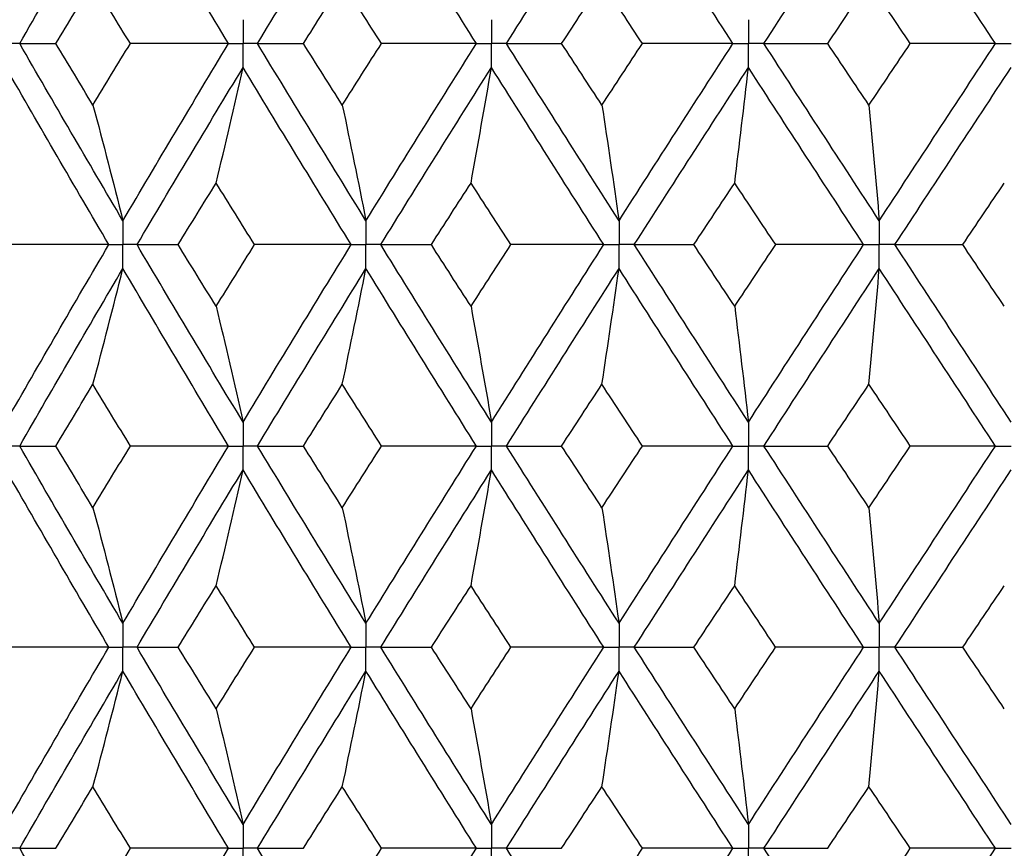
# Paper-space layout '_Right' of a CAD drawing. Header units: millimetres. Extents: x -25 to 310, y -1 to 320.
# Tile 34 of 51: x -9.52 to -2.06, y 47.65 to 53.93. Entities that reach past the tile are written whole.
import ezdxf

# ---------------------------------------------------------------- set-up
doc = ezdxf.new("R2010")
doc.units = ezdxf.units.MM

psp = doc.layouts.new('_Right')

# ---------------------------------------------------------------- linework, layer by layer
at = {"color": 7, "linetype": 'Continuous', "lineweight": 25}
for points in [[(-9.5211, 53.7494), (-9.2639, 54.1967), (-9.0032, 54.6449), (-8.7394, 55.0933)], [(-7.9391, 53.7494), (-8.2087, 54.1967), (-8.4756, 54.6449), (-8.7394, 55.0933)], [(-7.7201, 53.7494), (-7.449, 54.1967), (-7.1751, 54.6449), (-6.8986, 55.0933)], [(-6.0625, 53.7494), (-6.3434, 54.1967), (-6.6222, 54.6449), (-6.8986, 55.0933)], [(-5.8345, 53.7494), (-5.5525, 54.1967), (-5.2683, 54.6449), (-4.9823, 55.0933)], [(-4.1195, 53.7494), (-4.4086, 54.1967), (-4.6963, 54.6449), (-4.9823, 55.0933)], [(-3.885, 53.7494), (-3.5952, 54.1967), (-3.3039, 54.6449), (-3.0114, 55.0933)], [(-2.1314, 53.7494), (-2.4254, 54.1967), (-2.7189, 54.6449), (-3.0114, 55.0933)], [(-9.2471, 53.7495), (-9.1539, 53.905), (-9.0603, 54.0606), (-8.9663, 54.2163)], [(-8.6832, 53.7495), (-8.7779, 53.905), (-8.8723, 54.0606), (-8.9663, 54.2163)], [(-7.3723, 53.7495), (-7.2745, 53.905), (-7.1763, 54.0606), (-7.0778, 54.2163)], [(-6.7814, 53.7495), (-6.8805, 53.905), (-6.9793, 54.0606), (-7.0778, 54.2163)], [(-5.4167, 53.7495), (-5.3153, 53.905), (-5.2136, 54.0606), (-5.1117, 54.2163)], [(-4.8053, 53.7495), (-4.9076, 53.905), (-5.0098, 54.0606), (-5.1117, 54.2163)], [(-3.4018, 53.7495), (-3.2979, 53.905), (-3.1938, 54.0606), (-3.0896, 54.2163)], [(-2.7766, 53.7495), (-2.881, 53.905), (-2.9854, 54.0606), (-3.0896, 54.2163)], [(-9.5211, 53.7494), (-9.4318, 53.7494), (-9.3405, 53.7495), (-9.2471, 53.7495)], [(-8.7394, 52.4071), (-9.0033, 52.8553), (-9.2638, 53.302), (-9.5211, 53.7494)], [(-8.9663, 53.2835), (-9.0603, 53.439), (-9.1539, 53.5942), (-9.2471, 53.7495)], [(-8.9663, 53.2835), (-8.8723, 53.439), (-8.7779, 53.5942), (-8.6832, 53.7495)], [(-8.7394, 52.4071), (-8.4755, 52.8553), (-8.2088, 53.302), (-7.9391, 53.7494)], [(-7.9391, 53.7494), (-8.1866, 53.7494), (-8.4346, 53.7495), (-8.6832, 53.7495)], [(-7.7201, 53.7494), (-7.6061, 53.7494), (-7.4902, 53.7495), (-7.3723, 53.7495)], [(-6.8986, 52.4071), (-7.1751, 52.8553), (-7.4489, 53.302), (-7.7201, 53.7494)], [(-7.0778, 53.2835), (-7.1763, 53.439), (-7.2744, 53.5942), (-7.3723, 53.7495)], [(-7.0778, 53.2835), (-6.9793, 53.439), (-6.8805, 53.5942), (-6.7814, 53.7495)], [(-6.8986, 52.4071), (-6.6222, 52.8553), (-6.3435, 53.302), (-6.0625, 53.7494)], [(-6.0625, 53.7494), (-6.3014, 53.7494), (-6.541, 53.7495), (-6.7814, 53.7495)], [(-5.8345, 53.7494), (-5.6971, 53.7494), (-5.5578, 53.7495), (-5.4167, 53.7495)], [(-4.9823, 52.4071), (-5.2684, 52.8553), (-5.5524, 53.302), (-5.8345, 53.7494)], [(-5.1117, 53.2835), (-5.2136, 53.439), (-5.3153, 53.5942), (-5.4167, 53.7495)], [(-5.1117, 53.2835), (-5.0098, 53.439), (-4.9077, 53.5942), (-4.8053, 53.7495)], [(-4.9823, 52.4071), (-4.6962, 52.8553), (-4.4087, 53.302), (-4.1195, 53.7494)], [(-4.1195, 53.7494), (-4.3471, 53.7494), (-4.5757, 53.7495), (-4.8053, 53.7495)], [(-3.885, 53.7494), (-3.7256, 53.7494), (-3.5645, 53.7495), (-3.4018, 53.7495)], [(-3.0114, 52.4071), (-3.3039, 52.8553), (-3.5951, 53.302), (-3.885, 53.7494)], [(-3.0896, 53.2835), (-3.1938, 53.439), (-3.2978, 53.5942), (-3.4018, 53.7495)], [(-3.0896, 53.2835), (-2.9854, 53.439), (-2.8811, 53.5942), (-2.7766, 53.7495)], [(-3.0114, 52.4071), (-2.7189, 52.8553), (-2.4256, 53.302), (-2.1314, 53.7494)], [(-2.1314, 53.7494), (-2.3453, 53.7494), (-2.5604, 53.7495), (-2.7766, 53.7495)], [(-8.846, 52.2258), (-9.1091, 52.674), (-9.3688, 53.1208), (-9.6251, 53.5682)], [(-8.6324, 52.2258), (-8.3677, 52.674), (-8.1002, 53.1208), (-7.8298, 53.5682)], [(-8.033, 52.6924), (-7.964, 52.9825), (-7.8962, 53.2744), (-7.8298, 53.5682)], [(-7.0104, 52.2258), (-7.2863, 52.674), (-7.5593, 53.1208), (-7.8298, 53.5682)], [(-6.7866, 52.2258), (-6.5094, 52.674), (-6.2301, 53.1208), (-5.9486, 53.5682)], [(-6.1031, 52.6924), (-6.0506, 52.9825), (-5.9991, 53.2744), (-5.9486, 53.5682)], [(-5.098, 52.2258), (-5.3836, 52.674), (-5.6671, 53.1208), (-5.9486, 53.5682)], [(-4.8664, 52.2258), (-4.5799, 52.674), (-4.2919, 53.1208), (-4.0023, 53.5682)], [(-4.1063, 52.6924), (-4.0709, 52.9825), (-4.0363, 53.2744), (-4.0023, 53.5682)], [(-3.1297, 52.2258), (-3.422, 52.674), (-3.7128, 53.1208), (-4.0023, 53.5682)], [(-2.8929, 52.2258), (-2.6001, 52.674), (-2.3066, 53.1208), (-2.0122, 53.5682)], [(-8.9663, 53.2835), (-8.8892, 52.9933), (-8.8135, 52.7012), (-8.7394, 52.4071)], [(-7.0778, 53.2835), (-7.0169, 52.9933), (-6.9572, 52.7012), (-6.8986, 52.4071)], [(-5.1117, 53.2835), (-5.0677, 52.9933), (-5.0246, 52.7012), (-4.9823, 52.4071)], [(-3.0896, 53.2835), (-3.063, 52.9933), (-3.0369, 52.7012), (-3.0114, 52.4071)], [(-8.3213, 52.2257), (-8.2256, 52.3814), (-8.1295, 52.537), (-8.033, 52.6924)], [(-7.7427, 52.2257), (-7.8398, 52.3814), (-7.9366, 52.537), (-8.033, 52.6924)], [(-6.4035, 52.2257), (-6.3036, 52.3814), (-6.2035, 52.537), (-6.1031, 52.6924)], [(-5.8011, 52.2257), (-5.902, 52.3814), (-6.0027, 52.537), (-6.1031, 52.6924)], [(-4.4155, 52.2257), (-4.3126, 52.3814), (-4.2095, 52.537), (-4.1063, 52.6924)], [(-3.7959, 52.2257), (-3.8996, 52.3814), (-4.003, 52.537), (-4.1063, 52.6924)], [(-2.3791, 52.2257), (-2.2743, 52.3814), (-2.1694, 52.537), (-2.0644, 52.6924)], [(-9.6251, 50.8811), (-9.3687, 51.3294), (-9.1089, 51.7778), (-8.846, 52.2258)], [(-8.846, 52.2258), (-9.0967, 52.2258), (-9.3479, 52.2257), (-9.5995, 52.2257)], [(-7.8298, 50.8811), (-8.1002, 51.3294), (-8.3679, 51.7778), (-8.6324, 52.2258)], [(-8.6324, 52.2258), (-8.5307, 52.2258), (-8.427, 52.2257), (-8.3213, 52.2257)], [(-8.033, 51.7583), (-8.1295, 51.9141), (-8.2256, 52.0699), (-8.3213, 52.2257)], [(-8.033, 51.7583), (-7.9366, 51.9141), (-7.8398, 52.0699), (-7.7427, 52.2257)], [(-7.8298, 50.8811), (-7.5593, 51.3294), (-7.286, 51.7778), (-7.0104, 52.2258)], [(-7.0104, 52.2258), (-7.2538, 52.2258), (-7.4979, 52.2257), (-7.7427, 52.2257)], [(-5.9486, 50.8811), (-6.2302, 51.3294), (-6.5097, 51.7778), (-6.7866, 52.2258)], [(-6.7866, 52.2258), (-6.6608, 52.2258), (-6.5331, 52.2257), (-6.4035, 52.2257)], [(-6.1031, 51.7583), (-6.2035, 51.9141), (-6.3036, 52.0699), (-6.4035, 52.2257)], [(-6.1031, 51.7583), (-6.0027, 51.9141), (-5.902, 52.0699), (-5.8011, 52.2257)], [(-5.9486, 50.8811), (-5.6671, 51.3294), (-5.3834, 51.7778), (-5.098, 52.2258)], [(-5.098, 52.2258), (-5.3315, 52.2258), (-5.5658, 52.2257), (-5.8011, 52.2257)], [(-4.0023, 50.8811), (-4.2919, 51.3294), (-4.5801, 51.7778), (-4.8664, 52.2258)], [(-4.8664, 52.2258), (-4.7179, 52.2258), (-4.5676, 52.2257), (-4.4155, 52.2257)], [(-4.1063, 51.7583), (-4.2095, 51.9141), (-4.3126, 52.0699), (-4.4155, 52.2257)], [(-4.1063, 51.7583), (-4.003, 51.9141), (-3.8995, 52.0699), (-3.7959, 52.2257)], [(-4.0023, 50.8811), (-3.7128, 51.3294), (-3.4217, 51.7778), (-3.1297, 52.2258)], [(-3.1297, 52.2258), (-3.3507, 52.2258), (-3.5728, 52.2257), (-3.7959, 52.2257)], [(-2.0122, 50.8811), (-2.3066, 51.3294), (-2.6004, 51.7778), (-2.8929, 52.2258)], [(-2.8929, 52.2258), (-2.7233, 52.2258), (-2.552, 52.2257), (-2.3791, 52.2257)], [(-2.0644, 51.7583), (-2.1694, 51.9141), (-2.2743, 52.0699), (-2.3791, 52.2257)], [(-9.5211, 50.6996), (-9.2638, 51.1479), (-9.0031, 51.5964), (-8.7394, 52.0444)], [(-8.9663, 51.1673), (-8.8892, 51.4578), (-8.8136, 51.7502), (-8.7394, 52.0444)], [(-7.9391, 50.6996), (-8.2088, 51.1479), (-8.4757, 51.5964), (-8.7394, 52.0444)], [(-7.7201, 50.6996), (-7.4489, 51.1479), (-7.175, 51.5964), (-6.8986, 52.0444)], [(-7.0778, 51.1673), (-7.0169, 51.4578), (-6.9572, 51.7502), (-6.8986, 52.0444)], [(-6.0625, 50.6996), (-6.3435, 51.1479), (-6.6223, 51.5964), (-6.8986, 52.0444)], [(-5.8345, 50.6996), (-5.5524, 51.1479), (-5.2682, 51.5964), (-4.9823, 52.0444)], [(-5.1117, 51.1673), (-5.0677, 51.4578), (-5.0246, 51.7502), (-4.9823, 52.0444)], [(-4.1195, 50.6996), (-4.4087, 51.1479), (-4.6964, 51.5964), (-4.9823, 52.0444)], [(-3.885, 50.6996), (-3.5951, 51.1479), (-3.3037, 51.5964), (-3.0114, 52.0444)], [(-3.0896, 51.1673), (-3.063, 51.4578), (-3.0369, 51.7502), (-3.0114, 52.0444)], [(-2.1313, 50.6996), (-2.4256, 51.1479), (-2.7191, 51.5964), (-3.0114, 52.0444)], [(-8.033, 51.7583), (-7.9639, 51.4677), (-7.8962, 51.1753), (-7.8298, 50.8811)], [(-6.1031, 51.7583), (-6.0506, 51.4677), (-5.9991, 51.1753), (-5.9486, 50.8811)], [(-4.1063, 51.7583), (-4.0709, 51.4677), (-4.0363, 51.1753), (-4.0023, 50.8811)], [(-9.2475, 50.6996), (-9.1541, 50.8555), (-9.0604, 51.0114), (-8.9663, 51.1673)], [(-8.6829, 50.6996), (-8.7777, 50.8555), (-8.8722, 51.0114), (-8.9663, 51.1673)], [(-7.3726, 50.6996), (-7.2747, 50.8555), (-7.1764, 51.0114), (-7.0778, 51.1673)], [(-6.7811, 50.6996), (-6.8803, 50.8555), (-6.9792, 51.0114), (-7.0778, 51.1673)], [(-5.4171, 50.6996), (-5.3155, 50.8555), (-5.2137, 51.0114), (-5.1117, 51.1673)], [(-4.805, 50.6996), (-4.9074, 50.8555), (-5.0097, 51.0114), (-5.1117, 51.1673)], [(-3.4021, 50.6996), (-3.2981, 50.8555), (-3.1939, 51.0114), (-3.0896, 51.1673)], [(-2.7762, 50.6996), (-2.8808, 50.8555), (-2.9853, 51.0114), (-3.0896, 51.1673)], [(-9.5211, 50.6996), (-9.4319, 50.6996), (-9.3407, 50.6996), (-9.2475, 50.6996)], [(-8.7394, 49.3559), (-9.003, 49.803), (-9.2637, 50.2512), (-9.5211, 50.6996)], [(-8.9663, 50.2322), (-9.0604, 50.388), (-9.1541, 50.5438), (-9.2475, 50.6996)], [(-8.9663, 50.2322), (-8.8722, 50.388), (-8.7777, 50.5438), (-8.6829, 50.6996)], [(-8.7394, 49.3559), (-8.4758, 49.803), (-8.2089, 50.2512), (-7.9391, 50.6996)], [(-7.9391, 50.6996), (-8.1864, 50.6996), (-8.4344, 50.6996), (-8.6829, 50.6996)], [(-7.7201, 50.6996), (-7.6063, 50.6996), (-7.4904, 50.6996), (-7.3726, 50.6996)], [(-6.8986, 49.3559), (-7.1749, 49.803), (-7.4488, 50.2512), (-7.7201, 50.6996)], [(-7.0778, 50.2322), (-7.1764, 50.388), (-7.2747, 50.5438), (-7.3726, 50.6996)], [(-7.0778, 50.2322), (-6.9792, 50.388), (-6.8803, 50.5438), (-6.7811, 50.6996)], [(-6.8986, 49.3559), (-6.6224, 49.803), (-6.3436, 50.2512), (-6.0625, 50.6996)], [(-6.0625, 50.6996), (-6.3012, 50.6996), (-6.5408, 50.6996), (-6.7811, 50.6996)], [(-5.8345, 50.6996), (-5.6972, 50.6996), (-5.5581, 50.6996), (-5.4171, 50.6996)], [(-4.9823, 49.3559), (-5.2681, 49.803), (-5.5523, 50.2512), (-5.8345, 50.6996)], [(-5.1117, 50.2322), (-5.2137, 50.388), (-5.3155, 50.5438), (-5.4171, 50.6996)], [(-5.1117, 50.2322), (-5.0097, 50.388), (-4.9074, 50.5438), (-4.805, 50.6996)], [(-4.9823, 49.3559), (-4.6965, 49.803), (-4.4088, 50.2512), (-4.1195, 50.6996)], [(-4.1195, 50.6996), (-4.347, 50.6996), (-4.5755, 50.6996), (-4.805, 50.6996)], [(-3.885, 50.6996), (-3.7258, 50.6996), (-3.5648, 50.6996), (-3.4021, 50.6996)], [(-3.0114, 49.3559), (-3.3036, 49.803), (-3.595, 50.2512), (-3.885, 50.6996)], [(-3.0896, 50.2322), (-3.1939, 50.388), (-3.2981, 50.5438), (-3.4021, 50.6996)], [(-3.0896, 50.2322), (-2.9853, 50.388), (-2.8808, 50.5438), (-2.7762, 50.6996)], [(-3.0114, 49.3559), (-2.7192, 49.803), (-2.4257, 50.2512), (-2.1313, 50.6996)], [(-2.1313, 50.6996), (-2.3451, 50.6996), (-2.5601, 50.6996), (-2.7762, 50.6996)], [(-8.8461, 49.1747), (-9.1088, 49.6217), (-9.3686, 50.0698), (-9.6251, 50.5182)], [(-8.6324, 49.1747), (-8.368, 49.6217), (-8.1003, 50.0698), (-7.8298, 50.5182)], [(-8.033, 49.6412), (-7.9639, 49.9316), (-7.8962, 50.224), (-7.8298, 50.5182)], [(-7.0105, 49.1747), (-7.286, 49.6217), (-7.5592, 50.0698), (-7.8298, 50.5182)], [(-6.7866, 49.1747), (-6.5097, 49.6217), (-6.2303, 50.0698), (-5.9486, 50.5182)], [(-6.1031, 49.6412), (-6.0506, 49.9316), (-5.9991, 50.224), (-5.9486, 50.5182)], [(-5.098, 49.1747), (-5.3833, 49.6217), (-5.667, 50.0698), (-5.9486, 50.5182)], [(-4.8664, 49.1747), (-4.5802, 49.6217), (-4.292, 50.0698), (-4.0023, 50.5182)], [(-4.1063, 49.6412), (-4.0709, 49.9316), (-4.0363, 50.224), (-4.0023, 50.5182)], [(-3.1298, 49.1747), (-3.4217, 49.6217), (-3.7127, 50.0698), (-4.0023, 50.5182)], [(-2.8929, 49.1747), (-2.6004, 49.6217), (-2.3067, 50.0698), (-2.0122, 50.5182)], [(-8.9663, 50.2322), (-8.8892, 49.9419), (-8.8136, 49.6498), (-8.7394, 49.3559)], [(-7.0778, 50.2322), (-7.0169, 49.9419), (-6.9572, 49.6498), (-6.8986, 49.3559)], [(-5.1117, 50.2322), (-5.0677, 49.9419), (-5.0246, 49.6498), (-4.9823, 49.3559)], [(-3.0896, 50.2322), (-3.063, 49.9419), (-3.037, 49.6498), (-3.0114, 49.3559)], [(-8.321, 49.1748), (-8.2254, 49.3302), (-8.1294, 49.4857), (-8.033, 49.6412)], [(-7.743, 49.1748), (-7.84, 49.3302), (-7.9367, 49.4857), (-8.033, 49.6412)], [(-6.4032, 49.1748), (-6.3034, 49.3302), (-6.2034, 49.4857), (-6.1031, 49.6412)], [(-5.8014, 49.1748), (-5.9022, 49.3302), (-6.0028, 49.4857), (-6.1031, 49.6412)], [(-4.4152, 49.1748), (-4.3124, 49.3302), (-4.2094, 49.4857), (-4.1063, 49.6412)], [(-3.7963, 49.1748), (-3.8997, 49.3302), (-4.0031, 49.4857), (-4.1063, 49.6412)], [(-2.3788, 49.1748), (-2.2741, 49.3302), (-2.1693, 49.4857), (-2.0644, 49.6412)], [(-9.6251, 47.8321), (-9.3686, 48.2804), (-9.1089, 48.7276), (-8.8461, 49.1747)], [(-8.8461, 49.1747), (-9.0968, 49.1747), (-9.3481, 49.1747), (-9.5997, 49.1748)], [(-8.6324, 49.1747), (-8.5306, 49.1747), (-8.4268, 49.1747), (-8.321, 49.1748)], [(-7.8298, 47.8321), (-8.1003, 48.2804), (-8.3679, 48.7276), (-8.6324, 49.1747)], [(-8.033, 48.7087), (-8.1294, 48.8642), (-8.2254, 49.0195), (-8.321, 49.1748)], [(-8.033, 48.7087), (-7.9367, 48.8642), (-7.84, 49.0195), (-7.743, 49.1748)], [(-7.8298, 47.8321), (-7.5592, 48.2804), (-7.286, 48.7276), (-7.0105, 49.1747)], [(-7.0105, 49.1747), (-7.254, 49.1747), (-7.4982, 49.1747), (-7.743, 49.1748)], [(-6.7866, 49.1747), (-6.6607, 49.1747), (-6.5329, 49.1747), (-6.4032, 49.1748)], [(-5.9486, 47.8321), (-6.2303, 48.2804), (-6.5097, 48.7276), (-6.7866, 49.1747)], [(-6.1031, 48.7087), (-6.2034, 48.8642), (-6.3034, 49.0195), (-6.4032, 49.1748)], [(-6.1031, 48.7087), (-6.0028, 48.8642), (-5.9022, 49.0195), (-5.8014, 49.1748)], [(-5.9486, 47.8321), (-5.667, 48.2804), (-5.3834, 48.7276), (-5.098, 49.1747)], [(-5.098, 49.1747), (-5.3316, 49.1747), (-5.5661, 49.1747), (-5.8014, 49.1748)], [(-4.8664, 49.1747), (-4.7178, 49.1747), (-4.5673, 49.1747), (-4.4152, 49.1748)], [(-4.0023, 47.8321), (-4.292, 48.2804), (-4.5801, 48.7276), (-4.8664, 49.1747)], [(-4.1063, 48.7087), (-4.2094, 48.8642), (-4.3124, 49.0195), (-4.4152, 49.1748)], [(-4.1063, 48.7087), (-4.0031, 48.8642), (-3.8997, 49.0195), (-3.7963, 49.1748)], [(-4.0023, 47.8321), (-3.7126, 48.2804), (-3.4217, 48.7276), (-3.1298, 49.1747)], [(-3.1298, 49.1747), (-3.3508, 49.1747), (-3.573, 49.1747), (-3.7963, 49.1748)], [(-2.8929, 49.1747), (-2.7232, 49.1747), (-2.5518, 49.1747), (-2.3788, 49.1748)], [(-2.0122, 47.8321), (-2.3067, 48.2804), (-2.6004, 48.7276), (-2.8929, 49.1747)], [(-2.0644, 48.7087), (-2.1693, 48.8642), (-2.2741, 49.0195), (-2.3788, 49.1748)], [(-9.5211, 47.6507), (-9.2637, 48.099), (-9.003, 48.5465), (-8.7394, 48.9935)], [(-8.9663, 48.1176), (-8.8892, 48.4078), (-8.8136, 48.6997), (-8.7394, 48.9935)], [(-7.9391, 47.6507), (-8.2089, 48.099), (-8.4758, 48.5465), (-8.7394, 48.9935)], [(-7.7201, 47.6507), (-7.4488, 48.099), (-7.1749, 48.5465), (-6.8986, 48.9935)], [(-7.0778, 48.1176), (-7.0169, 48.4078), (-6.9572, 48.6997), (-6.8986, 48.9935)], [(-6.0625, 47.6507), (-6.3436, 48.099), (-6.6224, 48.5465), (-6.8986, 48.9935)], [(-5.8345, 47.6507), (-5.5523, 48.099), (-5.2681, 48.5465), (-4.9823, 48.9935)], [(-5.1117, 48.1176), (-5.0677, 48.4078), (-5.0246, 48.6997), (-4.9823, 48.9935)], [(-4.1195, 47.6507), (-4.4088, 48.099), (-4.6965, 48.5465), (-4.9823, 48.9935)], [(-3.885, 47.6507), (-3.5949, 48.099), (-3.3036, 48.5465), (-3.0114, 48.9935)], [(-3.0896, 48.1176), (-3.063, 48.4078), (-3.0369, 48.6997), (-3.0114, 48.9935)], [(-2.1313, 47.6507), (-2.4257, 48.099), (-2.7192, 48.5465), (-3.0114, 48.9935)], [(-8.033, 48.7087), (-7.9639, 48.4184), (-7.8962, 48.1262), (-7.8298, 47.8321)], [(-6.1031, 48.7087), (-6.0506, 48.4184), (-5.9991, 48.1262), (-5.9486, 47.8321)], [(-4.1063, 48.7087), (-4.0709, 48.4184), (-4.0363, 48.1262), (-4.0023, 47.8321)], [(-9.2474, 47.6506), (-9.1541, 47.8064), (-9.0604, 47.9621), (-8.9663, 48.1176)], [(-8.6829, 47.6506), (-8.7778, 47.8064), (-8.8722, 47.9621), (-8.9663, 48.1176)], [(-7.3726, 47.6506), (-7.2746, 47.8064), (-7.1763, 47.9621), (-7.0778, 48.1176)], [(-6.7811, 47.6506), (-6.8803, 47.8064), (-6.9792, 47.9621), (-7.0778, 48.1176)], [(-5.417, 47.6506), (-5.3154, 47.8064), (-5.2136, 47.9621), (-5.1117, 48.1176)], [(-4.805, 47.6506), (-4.9075, 47.8064), (-5.0097, 47.9621), (-5.1117, 48.1176)], [(-3.402, 47.6506), (-3.298, 47.8064), (-3.1939, 47.9621), (-3.0896, 48.1176)], [(-2.7763, 47.6506), (-2.8809, 47.8064), (-2.9853, 47.9621), (-3.0896, 48.1176)], [(-8.7394, 46.3059), (-9.0032, 46.7541), (-9.2639, 47.2026), (-9.5211, 47.6507)], [(-9.5211, 47.6507), (-9.4319, 47.6507), (-9.3407, 47.6507), (-9.2474, 47.6506)], [(-8.9663, 47.1831), (-8.8722, 47.3389), (-8.7778, 47.4948), (-8.6829, 47.6506)], [(-8.7394, 46.3059), (-8.4756, 46.7541), (-8.2087, 47.2026), (-7.9391, 47.6507)], [(-7.9391, 47.6507), (-8.1865, 47.6507), (-8.4344, 47.6507), (-8.6829, 47.6506)], [(-6.8986, 46.3059), (-7.175, 46.7541), (-7.449, 47.2026), (-7.7201, 47.6507)], [(-7.7201, 47.6507), (-7.6062, 47.6507), (-7.4904, 47.6507), (-7.3726, 47.6506)], [(-7.0778, 47.1831), (-6.9792, 47.3389), (-6.8803, 47.4948), (-6.7811, 47.6506)], [(-6.8986, 46.3059), (-6.6223, 46.7541), (-6.3434, 47.2026), (-6.0625, 47.6507)], [(-6.0625, 47.6507), (-6.3012, 47.6507), (-6.5408, 47.6507), (-6.7811, 47.6506)], [(-4.9823, 46.3059), (-5.2682, 46.7541), (-5.5525, 47.2026), (-5.8345, 47.6507)], [(-5.8345, 47.6507), (-5.6972, 47.6507), (-5.558, 47.6507), (-5.417, 47.6506)], [(-5.1117, 47.1831), (-5.0097, 47.3389), (-4.9075, 47.4948), (-4.805, 47.6506)], [(-4.9823, 46.3059), (-4.6964, 46.7541), (-4.4086, 47.2026), (-4.1195, 47.6507)], [(-4.1195, 47.6507), (-4.347, 47.6507), (-4.5755, 47.6507), (-4.805, 47.6506)], [(-3.0114, 46.3059), (-3.3038, 46.7541), (-3.5951, 47.2026), (-3.885, 47.6507)], [(-3.885, 47.6507), (-3.7257, 47.6507), (-3.5647, 47.6507), (-3.402, 47.6506)], [(-3.0896, 47.1831), (-2.9853, 47.3389), (-2.8809, 47.4948), (-2.7763, 47.6506)], [(-3.0114, 46.3059), (-2.719, 46.7541), (-2.4255, 47.2026), (-2.1313, 47.6507)], [(-2.1313, 47.6507), (-2.3451, 47.6507), (-2.5601, 47.6507), (-2.7763, 47.6506)]]:
    psp.add_open_spline(points, degree=3, dxfattribs=at)
for points, knots in [([(-7.8298, 53.9307), (-7.8297, 53.8818), (-7.8297, 53.833), (-7.8297, 53.7841), (-7.8297, 53.7725), (-7.8297, 53.761), (-7.8297, 53.7494)], [0, 0, 0, 0, 0.0001465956, 0.0001465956, 0.0001465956, 0.0001812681, 0.0001812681, 0.0001812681, 0.0001812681]), ([(-5.9486, 53.9307), (-5.9486, 53.8818), (-5.9486, 53.833), (-5.9486, 53.7841), (-5.9486, 53.7725), (-5.9486, 53.761), (-5.9486, 53.7494)], [0, 0, 0, 0, 0.0001465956, 0.0001465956, 0.0001465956, 0.0001812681, 0.0001812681, 0.0001812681, 0.0001812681]), ([(-4.0023, 53.9307), (-4.0023, 53.8818), (-4.0023, 53.833), (-4.0023, 53.7841), (-4.0023, 53.7725), (-4.0023, 53.761), (-4.0023, 53.7494)], [0, 0, 0, 0, 0.0001465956, 0.0001465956, 0.0001465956, 0.0001812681, 0.0001812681, 0.0001812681, 0.0001812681]), ([(-9.5211, 53.7494), (-9.5457, 53.7494), (-9.5703, 53.7494), (-9.595, 53.7494), (-9.605, 53.7494), (-9.615, 53.7494), (-9.625, 53.7494)], [0, 0, 0, 0, 0.000085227, 0.000085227, 0.000085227, 0.0001198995, 0.0001198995, 0.0001198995, 0.0001198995]), ([(-7.9391, 53.7494), (-7.9132, 53.7494), (-7.8873, 53.7494), (-7.8613, 53.7494), (-7.8508, 53.7494), (-7.8402, 53.7494), (-7.8297, 53.7494)], [0, 0, 0, 0, 0.000085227, 0.000085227, 0.000085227, 0.0001198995, 0.0001198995, 0.0001198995, 0.0001198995]), ([(-7.8298, 53.5682), (-7.8297, 53.617), (-7.8297, 53.6659), (-7.8297, 53.7147), (-7.8297, 53.7263), (-7.8297, 53.7379), (-7.8297, 53.7494)], [0, 0, 0, 0, 0.0001465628, 0.0001465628, 0.0001465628, 0.0001812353, 0.0001812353, 0.0001812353, 0.0001812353]), ([(-7.7201, 53.7494), (-7.7461, 53.7494), (-7.772, 53.7494), (-7.798, 53.7494), (-7.8086, 53.7494), (-7.8191, 53.7494), (-7.8297, 53.7494)], [0, 0, 0, 0, 0.000085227, 0.000085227, 0.000085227, 0.0001198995, 0.0001198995, 0.0001198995, 0.0001198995]), ([(-6.0625, 53.7494), (-6.0356, 53.7494), (-6.0086, 53.7494), (-5.9815, 53.7494), (-5.9706, 53.7494), (-5.9596, 53.7494), (-5.9486, 53.7494)], [0, 0, 0, 0, 0.000085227, 0.000085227, 0.000085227, 0.0001198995, 0.0001198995, 0.0001198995, 0.0001198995]), ([(-5.9486, 53.5682), (-5.9486, 53.617), (-5.9486, 53.6659), (-5.9486, 53.7147), (-5.9486, 53.7263), (-5.9486, 53.7379), (-5.9486, 53.7494)], [0, 0, 0, 0, 0.0001465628, 0.0001465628, 0.0001465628, 0.0001812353, 0.0001812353, 0.0001812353, 0.0001812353]), ([(-5.8345, 53.7494), (-5.8615, 53.7494), (-5.8886, 53.7494), (-5.9156, 53.7494), (-5.9266, 53.7494), (-5.9376, 53.7494), (-5.9486, 53.7494)], [0, 0, 0, 0, 0.000085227, 0.000085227, 0.000085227, 0.0001198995, 0.0001198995, 0.0001198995, 0.0001198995]), ([(-4.1195, 53.7494), (-4.0918, 53.7494), (-4.064, 53.7494), (-4.0362, 53.7494), (-4.0249, 53.7494), (-4.0136, 53.7494), (-4.0023, 53.7494)], [0, 0, 0, 0, 0.000085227, 0.000085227, 0.000085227, 0.0001198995, 0.0001198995, 0.0001198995, 0.0001198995]), ([(-4.0023, 53.5682), (-4.0023, 53.617), (-4.0023, 53.6659), (-4.0023, 53.7147), (-4.0023, 53.7263), (-4.0023, 53.7379), (-4.0023, 53.7494)], [0, 0, 0, 0, 0.0001465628, 0.0001465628, 0.0001465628, 0.0001812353, 0.0001812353, 0.0001812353, 0.0001812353]), ([(-3.885, 53.7494), (-3.9128, 53.7494), (-3.9406, 53.7494), (-3.9684, 53.7494), (-3.9797, 53.7494), (-3.991, 53.7494), (-4.0023, 53.7494)], [0, 0, 0, 0, 0.000085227, 0.000085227, 0.000085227, 0.0001198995, 0.0001198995, 0.0001198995, 0.0001198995]), ([(-2.1314, 53.7494), (-2.1032, 53.7494), (-2.0749, 53.7494), (-2.0467, 53.7494), (-2.0352, 53.7494), (-2.0237, 53.7494), (-2.0122, 53.7494)], [0, 0, 0, 0, 0.000085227, 0.000085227, 0.000085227, 0.0001198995, 0.0001198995, 0.0001198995, 0.0001198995]), ([(-8.7394, 52.4071), (-8.7394, 52.3582), (-8.7393, 52.3093), (-8.7393, 52.2604), (-8.7393, 52.2489), (-8.7393, 52.2373), (-8.7393, 52.2258)], [0, 0, 0, 0, 0.0001466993, 0.0001466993, 0.0001466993, 0.0001813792, 0.0001813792, 0.0001813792, 0.0001813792]), ([(-6.8986, 52.4071), (-6.8986, 52.3582), (-6.8986, 52.3093), (-6.8986, 52.2604), (-6.8986, 52.2489), (-6.8986, 52.2373), (-6.8986, 52.2258)], [0, 0, 0, 0, 0.0001466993, 0.0001466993, 0.0001466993, 0.0001813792, 0.0001813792, 0.0001813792, 0.0001813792]), ([(-4.9823, 52.4071), (-4.9823, 52.3582), (-4.9823, 52.3093), (-4.9823, 52.2604), (-4.9823, 52.2489), (-4.9823, 52.2373), (-4.9823, 52.2258)], [0, 0, 0, 0, 0.0001466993, 0.0001466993, 0.0001466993, 0.0001813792, 0.0001813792, 0.0001813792, 0.0001813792]), ([(-3.0114, 52.4071), (-3.0114, 52.3582), (-3.0114, 52.3093), (-3.0114, 52.2604), (-3.0114, 52.2489), (-3.0114, 52.2373), (-3.0114, 52.2258)], [0, 0, 0, 0, 0.0001466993, 0.0001466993, 0.0001466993, 0.0001813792, 0.0001813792, 0.0001813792, 0.0001813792]), ([(-8.846, 52.2258), (-8.8208, 52.2258), (-8.7955, 52.2258), (-8.7702, 52.2258), (-8.7599, 52.2258), (-8.7496, 52.2258), (-8.7393, 52.2258)], [0, 0, 0, 0, 0.0000851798, 0.0000851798, 0.0000851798, 0.0001198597, 0.0001198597, 0.0001198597, 0.0001198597]), ([(-8.7394, 52.0444), (-8.7394, 52.0933), (-8.7393, 52.1422), (-8.7393, 52.1911), (-8.7393, 52.2026), (-8.7393, 52.2142), (-8.7393, 52.2258)], [0, 0, 0, 0, 0.0001467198, 0.0001467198, 0.0001467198, 0.0001813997, 0.0001813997, 0.0001813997, 0.0001813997]), ([(-8.6324, 52.2258), (-8.6578, 52.2258), (-8.6831, 52.2258), (-8.7084, 52.2258), (-8.7187, 52.2258), (-8.729, 52.2258), (-8.7393, 52.2258)], [0, 0, 0, 0, 0.0000851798, 0.0000851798, 0.0000851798, 0.0001198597, 0.0001198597, 0.0001198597, 0.0001198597]), ([(-7.0104, 52.2258), (-6.9839, 52.2258), (-6.9575, 52.2258), (-6.931, 52.2258), (-6.9202, 52.2258), (-6.9094, 52.2258), (-6.8986, 52.2258)], [0, 0, 0, 0, 0.0000851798, 0.0000851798, 0.0000851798, 0.0001198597, 0.0001198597, 0.0001198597, 0.0001198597]), ([(-6.8986, 52.0444), (-6.8986, 52.0933), (-6.8986, 52.1422), (-6.8986, 52.1911), (-6.8986, 52.2026), (-6.8986, 52.2142), (-6.8986, 52.2258)], [0, 0, 0, 0, 0.0001467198, 0.0001467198, 0.0001467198, 0.0001813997, 0.0001813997, 0.0001813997, 0.0001813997]), ([(-6.7866, 52.2258), (-6.8132, 52.2258), (-6.8397, 52.2258), (-6.8662, 52.2258), (-6.877, 52.2258), (-6.8878, 52.2258), (-6.8986, 52.2258)], [0, 0, 0, 0, 0.0000851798, 0.0000851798, 0.0000851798, 0.0001198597, 0.0001198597, 0.0001198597, 0.0001198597]), ([(-5.098, 52.2258), (-5.0706, 52.2258), (-5.0432, 52.2258), (-5.0158, 52.2258), (-5.0046, 52.2258), (-4.9934, 52.2258), (-4.9823, 52.2258)], [0, 0, 0, 0, 0.0000851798, 0.0000851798, 0.0000851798, 0.0001198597, 0.0001198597, 0.0001198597, 0.0001198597]), ([(-4.9823, 52.0444), (-4.9823, 52.0933), (-4.9823, 52.1422), (-4.9823, 52.1911), (-4.9823, 52.2026), (-4.9823, 52.2142), (-4.9823, 52.2258)], [0, 0, 0, 0, 0.0001467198, 0.0001467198, 0.0001467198, 0.0001813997, 0.0001813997, 0.0001813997, 0.0001813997]), ([(-4.8664, 52.2258), (-4.8939, 52.2258), (-4.9213, 52.2258), (-4.9488, 52.2258), (-4.9599, 52.2258), (-4.9711, 52.2258), (-4.9823, 52.2258)], [0, 0, 0, 0, 0.0000851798, 0.0000851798, 0.0000851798, 0.0001198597, 0.0001198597, 0.0001198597, 0.0001198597]), ([(-3.1297, 52.2258), (-3.1017, 52.2258), (-3.0737, 52.2258), (-3.0456, 52.2258), (-3.0342, 52.2258), (-3.0228, 52.2258), (-3.0114, 52.2258)], [0, 0, 0, 0, 0.0000851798, 0.0000851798, 0.0000851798, 0.0001198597, 0.0001198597, 0.0001198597, 0.0001198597]), ([(-3.0114, 52.0444), (-3.0114, 52.0933), (-3.0114, 52.1422), (-3.0114, 52.1911), (-3.0114, 52.2026), (-3.0114, 52.2142), (-3.0114, 52.2258)], [0, 0, 0, 0, 0.0001467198, 0.0001467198, 0.0001467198, 0.0001813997, 0.0001813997, 0.0001813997, 0.0001813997]), ([(-2.8929, 52.2258), (-2.921, 52.2258), (-2.9491, 52.2258), (-2.9771, 52.2258), (-2.9885, 52.2258), (-2.9999, 52.2258), (-3.0114, 52.2258)], [0, 0, 0, 0, 0.0000851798, 0.0000851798, 0.0000851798, 0.0001198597, 0.0001198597, 0.0001198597, 0.0001198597]), ([(-7.8298, 50.8811), (-7.8297, 50.8321), (-7.8297, 50.7832), (-7.8297, 50.7343), (-7.8297, 50.7227), (-7.8297, 50.7112), (-7.8297, 50.6996)], [0, 0, 0, 0, 0.0001467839, 0.0001467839, 0.0001467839, 0.0001814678, 0.0001814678, 0.0001814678, 0.0001814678]), ([(-5.9486, 50.8811), (-5.9486, 50.8321), (-5.9486, 50.7832), (-5.9486, 50.7343), (-5.9486, 50.7227), (-5.9486, 50.7112), (-5.9486, 50.6996)], [0, 0, 0, 0, 0.0001467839, 0.0001467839, 0.0001467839, 0.0001814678, 0.0001814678, 0.0001814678, 0.0001814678]), ([(-4.0023, 50.8811), (-4.0023, 50.8321), (-4.0023, 50.7832), (-4.0023, 50.7343), (-4.0023, 50.7227), (-4.0023, 50.7112), (-4.0023, 50.6996)], [0, 0, 0, 0, 0.0001467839, 0.0001467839, 0.0001467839, 0.0001814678, 0.0001814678, 0.0001814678, 0.0001814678]), ([(-9.5211, 50.6996), (-9.5457, 50.6996), (-9.5704, 50.6996), (-9.595, 50.6996), (-9.605, 50.6996), (-9.615, 50.6996), (-9.625, 50.6996)], [0, 0, 0, 0, 0.0000851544, 0.0000851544, 0.0000851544, 0.0001198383, 0.0001198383, 0.0001198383, 0.0001198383]), ([(-7.9391, 50.6996), (-7.9132, 50.6996), (-7.8873, 50.6996), (-7.8614, 50.6996), (-7.8508, 50.6996), (-7.8402, 50.6996), (-7.8297, 50.6996)], [0, 0, 0, 0, 0.0000851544, 0.0000851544, 0.0000851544, 0.0001198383, 0.0001198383, 0.0001198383, 0.0001198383]), ([(-7.8298, 50.5182), (-7.8297, 50.5671), (-7.8297, 50.616), (-7.8297, 50.6649), (-7.8297, 50.6765), (-7.8297, 50.688), (-7.8297, 50.6996)], [0, 0, 0, 0, 0.0001467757, 0.0001467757, 0.0001467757, 0.0001814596, 0.0001814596, 0.0001814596, 0.0001814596]), ([(-7.7201, 50.6996), (-7.7461, 50.6996), (-7.772, 50.6996), (-7.798, 50.6996), (-7.8086, 50.6996), (-7.8191, 50.6996), (-7.8297, 50.6996)], [0, 0, 0, 0, 0.0000851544, 0.0000851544, 0.0000851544, 0.0001198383, 0.0001198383, 0.0001198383, 0.0001198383]), ([(-6.0625, 50.6996), (-6.0355, 50.6996), (-6.0085, 50.6996), (-5.9816, 50.6996), (-5.9706, 50.6996), (-5.9596, 50.6996), (-5.9486, 50.6996)], [0, 0, 0, 0, 0.0000851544, 0.0000851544, 0.0000851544, 0.0001198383, 0.0001198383, 0.0001198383, 0.0001198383]), ([(-5.8345, 50.6996), (-5.8616, 50.6996), (-5.8886, 50.6996), (-5.9156, 50.6996), (-5.9266, 50.6996), (-5.9376, 50.6996), (-5.9486, 50.6996)], [0, 0, 0, 0, 0.0000851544, 0.0000851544, 0.0000851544, 0.0001198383, 0.0001198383, 0.0001198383, 0.0001198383]), ([(-5.9486, 50.5182), (-5.9486, 50.5671), (-5.9486, 50.616), (-5.9486, 50.6649), (-5.9486, 50.6765), (-5.9486, 50.688), (-5.9486, 50.6996)], [0, 0, 0, 0, 0.0001467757, 0.0001467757, 0.0001467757, 0.0001814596, 0.0001814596, 0.0001814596, 0.0001814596]), ([(-4.1195, 50.6996), (-4.0917, 50.6996), (-4.064, 50.6996), (-4.0362, 50.6996), (-4.0249, 50.6996), (-4.0136, 50.6996), (-4.0023, 50.6996)], [0, 0, 0, 0, 0.0000851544, 0.0000851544, 0.0000851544, 0.0001198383, 0.0001198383, 0.0001198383, 0.0001198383]), ([(-3.885, 50.6996), (-3.9128, 50.6996), (-3.9406, 50.6996), (-3.9684, 50.6996), (-3.9797, 50.6996), (-3.991, 50.6996), (-4.0023, 50.6996)], [0, 0, 0, 0, 0.0000851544, 0.0000851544, 0.0000851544, 0.0001198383, 0.0001198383, 0.0001198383, 0.0001198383]), ([(-4.0023, 50.5182), (-4.0023, 50.5671), (-4.0023, 50.616), (-4.0023, 50.6649), (-4.0023, 50.6765), (-4.0023, 50.688), (-4.0023, 50.6996)], [0, 0, 0, 0, 0.0001467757, 0.0001467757, 0.0001467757, 0.0001814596, 0.0001814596, 0.0001814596, 0.0001814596]), ([(-2.1313, 50.6996), (-2.1031, 50.6996), (-2.0749, 50.6996), (-2.0467, 50.6996), (-2.0352, 50.6996), (-2.0237, 50.6996), (-2.0122, 50.6996)], [0, 0, 0, 0, 0.0000851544, 0.0000851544, 0.0000851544, 0.0001198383, 0.0001198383, 0.0001198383, 0.0001198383]), ([(-8.7394, 49.3559), (-8.7394, 49.307), (-8.7393, 49.2582), (-8.7393, 49.2093), (-8.7393, 49.1978), (-8.7393, 49.1862), (-8.7393, 49.1747)], [0, 0, 0, 0, 0.0001465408, 0.0001465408, 0.0001465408, 0.0001812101, 0.0001812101, 0.0001812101, 0.0001812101]), ([(-6.8986, 49.3559), (-6.8986, 49.307), (-6.8986, 49.2582), (-6.8986, 49.2093), (-6.8986, 49.1978), (-6.8986, 49.1862), (-6.8986, 49.1747)], [0, 0, 0, 0, 0.0001465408, 0.0001465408, 0.0001465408, 0.0001812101, 0.0001812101, 0.0001812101, 0.0001812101]), ([(-4.9823, 49.3559), (-4.9823, 49.307), (-4.9823, 49.2582), (-4.9823, 49.2093), (-4.9823, 49.1978), (-4.9823, 49.1862), (-4.9823, 49.1747)], [0, 0, 0, 0, 0.0001465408, 0.0001465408, 0.0001465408, 0.0001812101, 0.0001812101, 0.0001812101, 0.0001812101]), ([(-3.0114, 49.3559), (-3.0114, 49.307), (-3.0114, 49.2582), (-3.0114, 49.2093), (-3.0114, 49.1978), (-3.0114, 49.1862), (-3.0114, 49.1747)], [0, 0, 0, 0, 0.0001465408, 0.0001465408, 0.0001465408, 0.0001812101, 0.0001812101, 0.0001812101, 0.0001812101]), ([(-8.8461, 49.1747), (-8.8208, 49.1747), (-8.7955, 49.1747), (-8.7702, 49.1747), (-8.7599, 49.1747), (-8.7496, 49.1747), (-8.7393, 49.1747)], [0, 0, 0, 0, 0.0000852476, 0.0000852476, 0.0000852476, 0.0001199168, 0.0001199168, 0.0001199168, 0.0001199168]), ([(-8.7394, 48.9935), (-8.7394, 49.0423), (-8.7393, 49.0911), (-8.7393, 49.14), (-8.7393, 49.1515), (-8.7393, 49.1631), (-8.7393, 49.1747)], [0, 0, 0, 0, 0.000146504, 0.000146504, 0.000146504, 0.0001811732, 0.0001811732, 0.0001811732, 0.0001811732]), ([(-8.6324, 49.1747), (-8.6577, 49.1747), (-8.6831, 49.1747), (-8.7084, 49.1747), (-8.7187, 49.1747), (-8.729, 49.1747), (-8.7393, 49.1747)], [0, 0, 0, 0, 0.0000852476, 0.0000852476, 0.0000852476, 0.0001199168, 0.0001199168, 0.0001199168, 0.0001199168]), ([(-7.0105, 49.1747), (-6.984, 49.1747), (-6.9575, 49.1747), (-6.9309, 49.1747), (-6.9202, 49.1747), (-6.9094, 49.1747), (-6.8986, 49.1747)], [0, 0, 0, 0, 0.0000852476, 0.0000852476, 0.0000852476, 0.0001199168, 0.0001199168, 0.0001199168, 0.0001199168]), ([(-6.8986, 48.9935), (-6.8986, 49.0423), (-6.8986, 49.0911), (-6.8986, 49.14), (-6.8986, 49.1515), (-6.8986, 49.1631), (-6.8986, 49.1747)], [0, 0, 0, 0, 0.000146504, 0.000146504, 0.000146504, 0.0001811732, 0.0001811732, 0.0001811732, 0.0001811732]), ([(-6.7866, 49.1747), (-6.8131, 49.1747), (-6.8397, 49.1747), (-6.8662, 49.1747), (-6.877, 49.1747), (-6.8878, 49.1747), (-6.8986, 49.1747)], [0, 0, 0, 0, 0.0000852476, 0.0000852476, 0.0000852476, 0.0001199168, 0.0001199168, 0.0001199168, 0.0001199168]), ([(-5.098, 49.1747), (-5.0706, 49.1747), (-5.0432, 49.1747), (-5.0158, 49.1747), (-5.0046, 49.1747), (-4.9934, 49.1747), (-4.9823, 49.1747)], [0, 0, 0, 0, 0.0000852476, 0.0000852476, 0.0000852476, 0.0001199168, 0.0001199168, 0.0001199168, 0.0001199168]), ([(-4.9823, 48.9935), (-4.9823, 49.0423), (-4.9823, 49.0911), (-4.9823, 49.14), (-4.9823, 49.1515), (-4.9823, 49.1631), (-4.9823, 49.1747)], [0, 0, 0, 0, 0.000146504, 0.000146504, 0.000146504, 0.0001811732, 0.0001811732, 0.0001811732, 0.0001811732]), ([(-4.8664, 49.1747), (-4.8939, 49.1747), (-4.9213, 49.1747), (-4.9488, 49.1747), (-4.9599, 49.1747), (-4.9711, 49.1747), (-4.9823, 49.1747)], [0, 0, 0, 0, 0.0000852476, 0.0000852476, 0.0000852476, 0.0001199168, 0.0001199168, 0.0001199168, 0.0001199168]), ([(-3.1298, 49.1747), (-3.1017, 49.1747), (-3.0737, 49.1747), (-3.0456, 49.1747), (-3.0342, 49.1747), (-3.0228, 49.1747), (-3.0114, 49.1747)], [0, 0, 0, 0, 0.0000852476, 0.0000852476, 0.0000852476, 0.0001199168, 0.0001199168, 0.0001199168, 0.0001199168]), ([(-3.0114, 48.9935), (-3.0114, 49.0423), (-3.0114, 49.0911), (-3.0114, 49.14), (-3.0114, 49.1515), (-3.0114, 49.1631), (-3.0114, 49.1747)], [0, 0, 0, 0, 0.000146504, 0.000146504, 0.000146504, 0.0001811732, 0.0001811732, 0.0001811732, 0.0001811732]), ([(-2.8929, 49.1747), (-2.921, 49.1747), (-2.949, 49.1747), (-2.9771, 49.1747), (-2.9885, 49.1747), (-2.9999, 49.1747), (-3.0114, 49.1747)], [0, 0, 0, 0, 0.0000852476, 0.0000852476, 0.0000852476, 0.0001199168, 0.0001199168, 0.0001199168, 0.0001199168]), ([(-7.8298, 47.8321), (-7.8297, 47.7832), (-7.8297, 47.7343), (-7.8297, 47.6854), (-7.8297, 47.6738), (-7.8297, 47.6622), (-7.8297, 47.6507)], [0, 0, 0, 0, 0.0001467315, 0.0001467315, 0.0001467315, 0.0001814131, 0.0001814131, 0.0001814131, 0.0001814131]), ([(-5.9486, 47.8321), (-5.9486, 47.7832), (-5.9486, 47.7343), (-5.9486, 47.6854), (-5.9486, 47.6738), (-5.9486, 47.6622), (-5.9486, 47.6507)], [0, 0, 0, 0, 0.0001467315, 0.0001467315, 0.0001467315, 0.0001814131, 0.0001814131, 0.0001814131, 0.0001814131]), ([(-4.0023, 47.8321), (-4.0023, 47.7832), (-4.0023, 47.7343), (-4.0023, 47.6854), (-4.0023, 47.6738), (-4.0023, 47.6622), (-4.0023, 47.6507)], [0, 0, 0, 0, 0.0001467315, 0.0001467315, 0.0001467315, 0.0001814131, 0.0001814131, 0.0001814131, 0.0001814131]), ([(-9.5211, 47.6507), (-9.5457, 47.6507), (-9.5704, 47.6507), (-9.595, 47.6507), (-9.605, 47.6507), (-9.615, 47.6507), (-9.625, 47.6507)], [0, 0, 0, 0, 0.0000851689, 0.0000851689, 0.0000851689, 0.0001198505, 0.0001198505, 0.0001198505, 0.0001198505]), ([(-7.9391, 47.6507), (-7.9132, 47.6507), (-7.8873, 47.6507), (-7.8614, 47.6507), (-7.8508, 47.6507), (-7.8402, 47.6507), (-7.8297, 47.6507)], [0, 0, 0, 0, 0.0000851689, 0.0000851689, 0.0000851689, 0.0001198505, 0.0001198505, 0.0001198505, 0.0001198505]), ([(-7.8298, 47.4693), (-7.8297, 47.5182), (-7.8297, 47.5671), (-7.8297, 47.616), (-7.8297, 47.6276), (-7.8297, 47.6391), (-7.8297, 47.6507)], [0, 0, 0, 0, 0.0001467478, 0.0001467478, 0.0001467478, 0.0001814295, 0.0001814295, 0.0001814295, 0.0001814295]), ([(-7.7201, 47.6507), (-7.7461, 47.6507), (-7.772, 47.6507), (-7.798, 47.6507), (-7.8086, 47.6507), (-7.8191, 47.6507), (-7.8297, 47.6507)], [0, 0, 0, 0, 0.0000851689, 0.0000851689, 0.0000851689, 0.0001198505, 0.0001198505, 0.0001198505, 0.0001198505]), ([(-6.0625, 47.6507), (-6.0355, 47.6507), (-6.0085, 47.6507), (-5.9816, 47.6507), (-5.9706, 47.6507), (-5.9596, 47.6507), (-5.9486, 47.6507)], [0, 0, 0, 0, 0.0000851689, 0.0000851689, 0.0000851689, 0.0001198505, 0.0001198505, 0.0001198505, 0.0001198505]), ([(-5.9486, 47.4693), (-5.9486, 47.5182), (-5.9486, 47.5671), (-5.9486, 47.616), (-5.9486, 47.6276), (-5.9486, 47.6391), (-5.9486, 47.6507)], [0, 0, 0, 0, 0.0001467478, 0.0001467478, 0.0001467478, 0.0001814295, 0.0001814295, 0.0001814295, 0.0001814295]), ([(-5.8345, 47.6507), (-5.8616, 47.6507), (-5.8886, 47.6507), (-5.9156, 47.6507), (-5.9266, 47.6507), (-5.9376, 47.6507), (-5.9486, 47.6507)], [0, 0, 0, 0, 0.0000851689, 0.0000851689, 0.0000851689, 0.0001198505, 0.0001198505, 0.0001198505, 0.0001198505]), ([(-4.1195, 47.6507), (-4.0917, 47.6507), (-4.064, 47.6507), (-4.0362, 47.6507), (-4.0249, 47.6507), (-4.0136, 47.6507), (-4.0023, 47.6507)], [0, 0, 0, 0, 0.0000851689, 0.0000851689, 0.0000851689, 0.0001198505, 0.0001198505, 0.0001198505, 0.0001198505]), ([(-4.0023, 47.4693), (-4.0023, 47.5182), (-4.0023, 47.5671), (-4.0023, 47.616), (-4.0023, 47.6276), (-4.0023, 47.6391), (-4.0023, 47.6507)], [0, 0, 0, 0, 0.0001467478, 0.0001467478, 0.0001467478, 0.0001814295, 0.0001814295, 0.0001814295, 0.0001814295]), ([(-3.885, 47.6507), (-3.9128, 47.6507), (-3.9406, 47.6507), (-3.9684, 47.6507), (-3.9797, 47.6507), (-3.991, 47.6507), (-4.0023, 47.6507)], [0, 0, 0, 0, 0.0000851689, 0.0000851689, 0.0000851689, 0.0001198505, 0.0001198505, 0.0001198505, 0.0001198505]), ([(-2.1313, 47.6507), (-2.1031, 47.6507), (-2.0749, 47.6507), (-2.0467, 47.6507), (-2.0352, 47.6507), (-2.0237, 47.6507), (-2.0122, 47.6507)], [0, 0, 0, 0, 0.0000851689, 0.0000851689, 0.0000851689, 0.0001198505, 0.0001198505, 0.0001198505, 0.0001198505])]:
    psp.add_open_spline(points, degree=3, knots=knots, dxfattribs=at)

doc.saveas('drawing.dxf')
